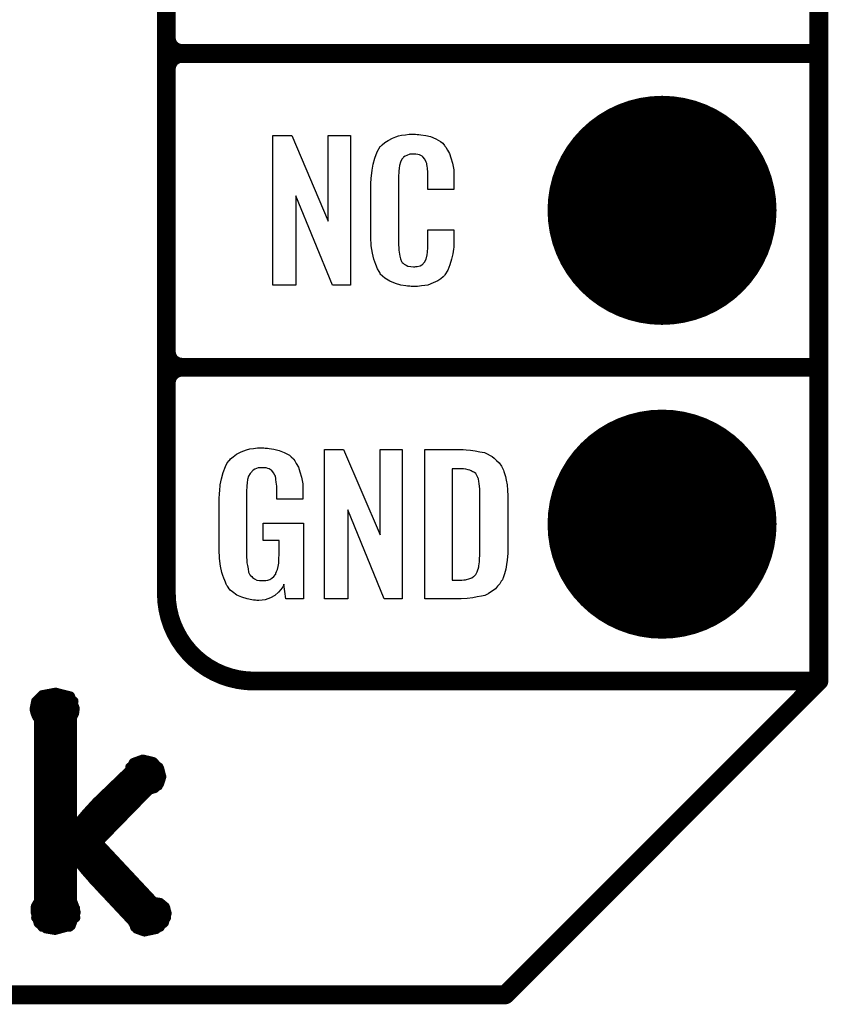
# Model space of a CAD drawing. Extents: x -0.07 to 0.95, y -0.15 to 2.1.
# Tile 4 of 19: x 0.7 to 0.95, y -0.15 to 0.16. Entities that reach past the tile are written whole.
import ezdxf

# ---------------------------------------------------------------- set-up
doc = ezdxf.new("R2010")
doc.units = 0
doc.layers.get('0').update_dxf_attribs({"linetype": 'CONTINUOUS'})
for name, color, linetype in [('gko', 6, 'CONTINUOUS'), ('gto', 2, 'CONTINUOUS'), ('gts', 1, 'CONTINUOUS')]:
    doc.layers.add(name, color=color, linetype=linetype)

# ---------------------------------------------------------------- blocks, each defined once
blk = doc.blocks.new('D40')
at = {"const_width": 0.003}
blk.add_lwpolyline([(-0.0015, 0, 1), (0.0015, 0, 1)], format="xyb", close=True, dxfattribs=at)
blk = doc.blocks.new('D44')
at = {"const_width": 0.0015}
blk.add_lwpolyline([(-0.00075, 0, 1), (0.00075, 0, 1)], format="xyb", close=True, dxfattribs=at)
blk = doc.blocks.new('D67')
at = {"const_width": 0.0365}
blk.add_lwpolyline([(-0.01825, 0, 1), (0.01825, 0, 1)], format="xyb", close=True, dxfattribs=at)

msp = doc.modelspace()

# ---------------------------------------------------------------- linework, layer by layer
at = {"layer": 'gko', "color": 6, "const_width": 0.006}
for points in [[(0.95, -0.05), (0.95, 2.01)], [(0.85, -0.15), (0.95, -0.05)], [(-0.05, -0.15), (0.85, -0.15)]]:
    msp.add_lwpolyline(points, dxfattribs=at)
at = {"layer": 'gto', "color": 2}
for points, const_width in [([(0.742, -0.022), (0.742, 0.722)], 0.006), ([(0.742, 0.155), (0.742, 0.245)], 0.006), ([(0.742, 0.155), (0.742, 0.155)], 0.006), ([(0.742, 0.155), (0.742, 0.155)], 0.006), ([(0.747, 0.15), (0.747, 0.15)], 0.006), ([(0.747, 0.15), (0.747, 0.15)], 0.006), ([(0.747, 0.15), (0.747, 0.15)], 0.006), ([(0.747, 0.15), (0.747, 0.15)], 0.006), ([(0.747, 0.15), (0.95, 0.15)], 0.006), ([(0.747, 0.15), (0.95, 0.15)], 0.006), ([(0.742, 0.055), (0.742, 0.145)], 0.006), ([(0.742, 0.055), (0.742, 0.055)], 0.006), ([(0.742, 0.055), (0.742, 0.055)], 0.006), ([(0.747, 0.05), (0.747, 0.05)], 0.006), ([(0.747, 0.05), (0.747, 0.05)], 0.006), ([(0.747, 0.05), (0.747, 0.05)], 0.006), ([(0.747, 0.05), (0.747, 0.05)], 0.006), ([(0.747, 0.05), (0.95, 0.05)], 0.006), ([(0.747, 0.05), (0.95, 0.05)], 0.006), ([(0.742, -0.022), (0.742, -0.022)], 0.006), ([(0.742, -0.022), (0.742, -0.022)], 0.006), ([(0.77, -0.05), (0.95, -0.05)], 0.006), ([(0.8996, -0.05), (0.939, -0.05)], 0.006), ([(0.7004, -0.0564), (0.7024, -0.0544)], 0.003), ([(0.7024, -0.0544), (0.7067, -0.0536)], 0.003), ([(0.7067, -0.0536), (0.7114, -0.0548)], 0.003), ([(0.7114, -0.0548), (0.7129, -0.0587)], 0.003), ([(0.6999, -0.059), (0.7004, -0.0564)], 0.003), ([(0.7004, -0.0564), (0.7125, -0.0564)], 0.003), ([(0.6999, -0.059), (0.7002, -0.0602)], 0.003), ([(0.7, -0.0594), (0.7128, -0.0594)], 0.003), ([(0.7002, -0.0602), (0.7007, -0.0614)], 0.003), ([(0.712, -0.0617), (0.7127, -0.0603)], 0.003), ([(0.7127, -0.0603), (0.7129, -0.0587)], 0.003), ([(0.7007, -0.0614), (0.7013, -0.0622)], 0.003), ([(0.7013, -0.1201), (0.7013, -0.0622)], 0.003), ([(0.7013, -0.0624), (0.712, -0.0624)], 0.003), ([(0.712, -0.0971), (0.712, -0.0617)], 0.003), ([(0.7013, -0.0654), (0.712, -0.0654)], 0.003), ([(0.7013, -0.0684), (0.712, -0.0684)], 0.003), ([(0.7013, -0.0714), (0.712, -0.0714)], 0.003), ([(0.7013, -0.0744), (0.712, -0.0744)], 0.003), ([(0.7302, -0.0785), (0.7315, -0.076)], 0.003), ([(0.7315, -0.076), (0.7345, -0.0749)], 0.003), ([(0.7345, -0.0749), (0.7378, -0.0757)], 0.003), ([(0.7378, -0.0757), (0.7398, -0.0778)], 0.003), ([(0.7013, -0.0774), (0.712, -0.0774)], 0.003), ([(0.7197, -0.0886), (0.7302, -0.0785)], 0.003), ([(0.7304, -0.0774), (0.7396, -0.0774)], 0.003), ([(0.7398, -0.0778), (0.7405, -0.0805)], 0.003), ([(0.7013, -0.0804), (0.712, -0.0804)], 0.003), ([(0.7282, -0.0804), (0.7405, -0.0804)], 0.003), ([(0.7383, -0.0842), (0.7398, -0.0827)], 0.003), ([(0.7398, -0.0827), (0.7405, -0.0805)], 0.003), ([(0.7013, -0.0834), (0.712, -0.0834)], 0.003), ([(0.7203, -0.1014), (0.7366, -0.0847)], 0.003), ([(0.7251, -0.0834), (0.7394, -0.0834)], 0.003), ([(0.7366, -0.0847), (0.7383, -0.0842)], 0.003), ([(0.7013, -0.0864), (0.712, -0.0864)], 0.003), ([(0.7164, -0.0922), (0.7197, -0.0886)], 0.003), ([(0.722, -0.0864), (0.7349, -0.0864)], 0.003), ([(0.7013, -0.0894), (0.712, -0.0894)], 0.003), ([(0.7013, -0.0924), (0.712, -0.0924)], 0.003), ([(0.7122, -0.0972), (0.7164, -0.0922)], 0.003), ([(0.7163, -0.0924), (0.7291, -0.0924)], 0.003), ([(0.719, -0.0894), (0.732, -0.0894)], 0.003), ([(0.7013, -0.0954), (0.712, -0.0954)], 0.003), ([(0.7137, -0.0954), (0.7262, -0.0954)], 0.003), ([(0.7013, -0.0984), (0.7232, -0.0984)], 0.003), ([(0.712, -0.0971), (0.7122, -0.0972)], 0.003), ([(0.7013, -0.1014), (0.7203, -0.1014)], 0.003), ([(0.7203, -0.1014), (0.738, -0.1203)], 0.003), ([(0.7013, -0.1044), (0.7231, -0.1044)], 0.003), ([(0.7013, -0.1074), (0.712, -0.1074)], 0.003), ([(0.712, -0.1057), (0.7122, -0.1056)], 0.003), ([(0.712, -0.1199), (0.712, -0.1057)], 0.003), ([(0.7122, -0.1056), (0.7162, -0.1105)], 0.003), ([(0.7136, -0.1074), (0.7259, -0.1074)], 0.003), ([(0.7013, -0.1104), (0.712, -0.1104)], 0.003), ([(0.7161, -0.1104), (0.7287, -0.1104)], 0.003), ([(0.7162, -0.1105), (0.7192, -0.1139)], 0.003), ([(0.7013, -0.1134), (0.712, -0.1134)], 0.003), ([(0.7187, -0.1134), (0.7315, -0.1134)], 0.003), ([(0.7192, -0.1139), (0.731, -0.1265)], 0.003), ([(0.7013, -0.1164), (0.712, -0.1164)], 0.003), ([(0.7215, -0.1164), (0.7343, -0.1164)], 0.003), ([(0.7003, -0.1218), (0.7013, -0.1201)], 0.003), ([(0.7013, -0.1194), (0.712, -0.1194)], 0.003), ([(0.712, -0.1199), (0.7127, -0.1218)], 0.003), ([(0.7243, -0.1194), (0.7371, -0.1194)], 0.003), ([(0.738, -0.1203), (0.74, -0.1206)], 0.003), ([(0.74, -0.1206), (0.7416, -0.1219)], 0.003), ([(0.7002, -0.1235), (0.7003, -0.1218)], 0.003), ([(0.7002, -0.1224), (0.713, -0.1224)], 0.003), ([(0.7002, -0.1235), (0.7012, -0.1272)], 0.003), ([(0.7116, -0.128), (0.7132, -0.1237)], 0.003), ([(0.7127, -0.1218), (0.7132, -0.1237)], 0.003), ([(0.7271, -0.1224), (0.7418, -0.1224)], 0.003), ([(0.7416, -0.1219), (0.7422, -0.124)], 0.003), ([(0.7004, -0.1254), (0.7131, -0.1254)], 0.003), ([(0.7299, -0.1254), (0.742, -0.1254)], 0.003), ([(0.731, -0.1265), (0.7325, -0.129)], 0.003), ([(0.7413, -0.127), (0.7422, -0.124)], 0.003), ([(0.7012, -0.1272), (0.7036, -0.1289)], 0.003), ([(0.7024, -0.1284), (0.7111, -0.1284)], 0.003), ([(0.7036, -0.1289), (0.7065, -0.1294)], 0.003), ([(0.7065, -0.1294), (0.7116, -0.128)], 0.003), ([(0.7319, -0.1284), (0.74, -0.1284)], 0.003), ([(0.7325, -0.129), (0.735, -0.1299)], 0.003), ([(0.735, -0.1299), (0.7388, -0.1291)], 0.003), ([(0.7388, -0.1291), (0.7413, -0.127)], 0.003)]:
    msp.add_lwpolyline(points, dxfattribs=dict(at, const_width=const_width))
at = {"layer": 'gto', "color": 2, "const_width": 0.006}
for points in [[(0.742, 0.155, 0.414214), (0.747, 0.15)], [(0.747, 0.15, 0.414214), (0.742, 0.145)], [(0.747, 0.15, 0.414214), (0.742, 0.145)], [(0.742, 0.055, 0.414214), (0.747, 0.05)], [(0.747, 0.05, 0.414214), (0.742, 0.045)], [(0.747, 0.05, 0.414214), (0.742, 0.045)], [(0.742, -0.022, 0.414214), (0.77, -0.05)]]:
    msp.add_lwpolyline(points, format="xyb", dxfattribs=at)
at = {"layer": 'gto', "color": 2}
for points in [[(0.8007, 0.0762), (0.795, 0.0762), (0.7833, 0.1046), (0.7833, 0.0762), (0.7759, 0.0762), (0.7759, 0.1238), (0.782, 0.1238), (0.7936, 0.0966), (0.7936, 0.1238), (0.8007, 0.1238), (0.8007, 0.0762)], [(0.8219, 0.1242), (0.8225, 0.1242), (0.8231, 0.1241), (0.8247, 0.1239), (0.8262, 0.1235), (0.8279, 0.1228), (0.8294, 0.1219), (0.8301, 0.1214), (0.8307, 0.1207), (0.8308, 0.1205), (0.8311, 0.1201), (0.8316, 0.1192), (0.8322, 0.1181), (0.8327, 0.1167), (0.8332, 0.115), (0.8336, 0.1129), (0.8336, 0.1106), (0.8336, 0.1066), (0.8253, 0.1066), (0.8253, 0.1107), (0.8253, 0.1108), (0.8253, 0.1111), (0.8253, 0.1116), (0.8253, 0.1121), (0.8252, 0.1134), (0.8251, 0.1141), (0.825, 0.1146), (0.825, 0.1147), (0.825, 0.1149), (0.8248, 0.1154), (0.8244, 0.1163), (0.8238, 0.117), (0.8237, 0.1172), (0.8235, 0.1173), (0.8231, 0.1175), (0.8227, 0.1177), (0.8222, 0.1178), (0.8215, 0.1179), (0.8204, 0.1179), (0.82, 0.1179), (0.8196, 0.1179), (0.8186, 0.1175), (0.8181, 0.1173), (0.8176, 0.1169), (0.8175, 0.1167), (0.8171, 0.1163), (0.8166, 0.1154), (0.8163, 0.1143), (0.8163, 0.1142), (0.8163, 0.1141), (0.8162, 0.1137), (0.8162, 0.1132), (0.8161, 0.1127), (0.8161, 0.1119), (0.816, 0.1111), (0.816, 0.1102), (0.816, 0.0895), (0.816, 0.0894), (0.816, 0.0889), (0.8161, 0.0882), (0.8161, 0.0873), (0.8164, 0.0854), (0.8166, 0.0845), (0.817, 0.0837), (0.8171, 0.0836), (0.8172, 0.0834), (0.8175, 0.0832), (0.8178, 0.0829), (0.8184, 0.0825), (0.819, 0.0822), (0.8199, 0.0821), (0.8208, 0.082), (0.8212, 0.082), (0.8215, 0.0821), (0.8219, 0.0821), (0.8229, 0.0823), (0.8234, 0.0826), (0.8238, 0.0829), (0.8238, 0.0829), (0.8239, 0.0831), (0.8243, 0.0835), (0.8248, 0.0844), (0.825, 0.0854), (0.825, 0.0855), (0.8251, 0.0857), (0.8251, 0.086), (0.8252, 0.0865), (0.8252, 0.087), (0.8253, 0.0878), (0.8253, 0.0886), (0.8253, 0.0895), (0.8253, 0.0938), (0.8336, 0.0938), (0.8336, 0.09), (0.8336, 0.0899), (0.8336, 0.0897), (0.8336, 0.0894), (0.8336, 0.0889), (0.8336, 0.0883), (0.8335, 0.0876), (0.8333, 0.0861), (0.8329, 0.0844), (0.8324, 0.0826), (0.8317, 0.0809), (0.8308, 0.0794), (0.8307, 0.0792), (0.8302, 0.0788), (0.8295, 0.0782), (0.8285, 0.0775), (0.8271, 0.0769), (0.8253, 0.0762), (0.8244, 0.076), (0.8233, 0.0759), (0.8221, 0.0757), (0.82, 0.0757), (0.8196, 0.0758), (0.8189, 0.0758), (0.8183, 0.0759), (0.8167, 0.0762), (0.815, 0.0767), (0.8132, 0.0774), (0.8116, 0.0784), (0.8109, 0.079), (0.8102, 0.0797), (0.8102, 0.0798), (0.8102, 0.0799), (0.81, 0.0802), (0.8098, 0.0805), (0.8093, 0.0814), (0.8088, 0.0827), (0.8081, 0.0844), (0.8077, 0.0864), (0.8073, 0.0887), (0.8072, 0.0914), (0.8072, 0.1083), (0.8072, 0.1084), (0.8072, 0.1087), (0.8072, 0.1091), (0.8073, 0.1096), (0.8073, 0.1103), (0.8074, 0.111), (0.8076, 0.1128), (0.8079, 0.1147), (0.8085, 0.1166), (0.8092, 0.1186), (0.8102, 0.1203), (0.8102, 0.1203), (0.8104, 0.1204), (0.8108, 0.1209), (0.8116, 0.1216), (0.8127, 0.1223), (0.8141, 0.123), (0.8151, 0.1234), (0.816, 0.1237), (0.817, 0.124), (0.8182, 0.1241), (0.8194, 0.1243), (0.8214, 0.1243), (0.8219, 0.1242)], [(0.7735, 0.0242), (0.7742, 0.0242), (0.7748, 0.0241), (0.7763, 0.0239), (0.778, 0.0235), (0.7796, 0.0228), (0.7812, 0.022), (0.7818, 0.0215), (0.7825, 0.0208), (0.7826, 0.0206), (0.783, 0.0202), (0.7834, 0.0193), (0.7841, 0.0182), (0.7846, 0.0167), (0.7851, 0.015), (0.7855, 0.0129), (0.7855, 0.0105), (0.7855, 0.008), (0.7772, 0.008), (0.7772, 0.0106), (0.7772, 0.0107), (0.7772, 0.0111), (0.7772, 0.0116), (0.7772, 0.0121), (0.777, 0.0134), (0.7769, 0.0142), (0.7769, 0.0147), (0.7769, 0.0148), (0.7768, 0.015), (0.7768, 0.0153), (0.7766, 0.0156), (0.7762, 0.0164), (0.7756, 0.0171), (0.7754, 0.0172), (0.7751, 0.0174), (0.7748, 0.0176), (0.7744, 0.0177), (0.7738, 0.0179), (0.7732, 0.0179), (0.7721, 0.0179), (0.7718, 0.0179), (0.7713, 0.0179), (0.7702, 0.0175), (0.7697, 0.0172), (0.7693, 0.0168), (0.7691, 0.0166), (0.7687, 0.0161), (0.7682, 0.0153), (0.7679, 0.0142), (0.7679, 0.0141), (0.7679, 0.0139), (0.7678, 0.0135), (0.7678, 0.013), (0.7677, 0.0124), (0.7677, 0.0117), (0.7676, 0.0108), (0.7676, 0.0099), (0.7676, -0.01), (0.7676, -0.0102), (0.7676, -0.0106), (0.7677, -0.0114), (0.7677, -0.0123), (0.7679, -0.0132), (0.7681, -0.0142), (0.7682, -0.0153), (0.7686, -0.0161), (0.7687, -0.0162), (0.7688, -0.0164), (0.7692, -0.0167), (0.7695, -0.017), (0.7701, -0.0174), (0.7708, -0.0178), (0.7717, -0.0179), (0.7727, -0.018), (0.7732, -0.018), (0.7737, -0.0179), (0.7744, -0.0178), (0.775, -0.0176), (0.7756, -0.0172), (0.7763, -0.0167), (0.7768, -0.016), (0.7769, -0.0159), (0.7769, -0.0156), (0.7771, -0.0151), (0.7774, -0.0144), (0.7776, -0.0135), (0.7778, -0.0124), (0.7779, -0.0111), (0.778, -0.0096), (0.778, -0.0052), (0.7729, -0.0052), (0.7729, 0.0003), (0.7857, 0.0003), (0.7857, -0.0238), (0.7801, -0.0238), (0.7795, -0.0191), (0.7795, -0.0192), (0.7794, -0.0193), (0.7791, -0.02), (0.7785, -0.0208), (0.7777, -0.0217), (0.7766, -0.0227), (0.7752, -0.0235), (0.7735, -0.0241), (0.7725, -0.0242), (0.7715, -0.0243), (0.7708, -0.0243), (0.7704, -0.0242), (0.7698, -0.0242), (0.7692, -0.0241), (0.7678, -0.0238), (0.7661, -0.0233), (0.7645, -0.0226), (0.7631, -0.0216), (0.7623, -0.021), (0.7618, -0.0203), (0.7618, -0.0202), (0.7617, -0.0201), (0.7615, -0.0198), (0.7613, -0.0195), (0.7611, -0.0191), (0.7609, -0.0185), (0.7606, -0.0179), (0.7603, -0.0172), (0.76, -0.0164), (0.7597, -0.0154), (0.7593, -0.0134), (0.7589, -0.0109), (0.7588, -0.0081), (0.7588, 0.0079), (0.7588, 0.008), (0.7588, 0.0082), (0.7588, 0.0086), (0.7589, 0.0092), (0.7589, 0.0099), (0.759, 0.0106), (0.7592, 0.0125), (0.7596, 0.0144), (0.7601, 0.0165), (0.7609, 0.0184), (0.7613, 0.0193), (0.7619, 0.0202), (0.7619, 0.0203), (0.7621, 0.0203), (0.7624, 0.0208), (0.7633, 0.0215), (0.7644, 0.0223), (0.7658, 0.023), (0.7667, 0.0234), (0.7676, 0.0237), (0.7686, 0.024), (0.7698, 0.0241), (0.771, 0.0243), (0.7731, 0.0243), (0.7735, 0.0242)], [(0.8172, -0.0238), (0.8114, -0.0238), (0.7998, 0.0046), (0.7998, -0.0238), (0.7924, -0.0238), (0.7924, 0.0238), (0.7985, 0.0238), (0.8101, -0.0034), (0.8101, 0.0238), (0.8172, 0.0238), (0.8172, -0.0238)], [(0.8376, 0.0237), (0.8389, 0.0236), (0.8404, 0.0234), (0.8419, 0.0231), (0.8434, 0.0228), (0.8447, 0.0222), (0.8448, 0.0221), (0.8452, 0.0219), (0.8458, 0.0216), (0.8465, 0.021), (0.8472, 0.0203), (0.8481, 0.0195), (0.8488, 0.0185), (0.8494, 0.0174), (0.8495, 0.0172), (0.8496, 0.0168), (0.8498, 0.0161), (0.8501, 0.0152), (0.8503, 0.014), (0.8506, 0.0125), (0.8507, 0.0108), (0.8508, 0.009), (0.8508, -0.0083), (0.8508, -0.0084), (0.8508, -0.0086), (0.8508, -0.0089), (0.8508, -0.0093), (0.8507, -0.0103), (0.8506, -0.0115), (0.8504, -0.0129), (0.8502, -0.0143), (0.8498, -0.0158), (0.8494, -0.0171), (0.8493, -0.0173), (0.8491, -0.0177), (0.8487, -0.0182), (0.8483, -0.019), (0.8476, -0.0198), (0.8469, -0.0206), (0.8459, -0.0214), (0.8447, -0.0221), (0.8446, -0.0222), (0.8442, -0.0224), (0.8435, -0.0227), (0.8424, -0.0229), (0.8411, -0.0232), (0.8397, -0.0235), (0.8379, -0.0237), (0.836, -0.0238), (0.8244, -0.0238), (0.8244, 0.0238), (0.8366, 0.0238), (0.8376, 0.0237)], [(0.8367, 0.0176), (0.8331, 0.0176), (0.8331, -0.0178), (0.8362, -0.0178), (0.8368, -0.0177), (0.8373, -0.0177), (0.8387, -0.0173), (0.8394, -0.0171), (0.8399, -0.0167), (0.84, -0.0167), (0.8401, -0.0166), (0.8406, -0.016), (0.8411, -0.0152), (0.8413, -0.0146), (0.8415, -0.014), (0.8415, -0.0139), (0.8416, -0.0136), (0.8416, -0.0132), (0.8417, -0.0127), (0.8418, -0.0119), (0.8418, -0.011), (0.8419, -0.0099), (0.8419, -0.0087), (0.8419, 0.0095), (0.8419, 0.0097), (0.8419, 0.0101), (0.8419, 0.0106), (0.8419, 0.0113), (0.8417, 0.0129), (0.8416, 0.0137), (0.8415, 0.0143), (0.8415, 0.0144), (0.8414, 0.0146), (0.8413, 0.0149), (0.8411, 0.0153), (0.8406, 0.0161), (0.8402, 0.0165), (0.8398, 0.0167), (0.8397, 0.0167), (0.8395, 0.0168), (0.8392, 0.017), (0.8387, 0.0172), (0.8382, 0.0173), (0.8375, 0.0175), (0.8367, 0.0176)]]:
    msp.add_lwpolyline(points, dxfattribs=at)

# ---------------------------------------------------------------- block references
at = {"layer": 'gko'}
for p in [(0.95, -0.05), (0.95, -0.05), (0.85, -0.15)]:
    msp.add_blockref('D40', p, dxfattribs=at)
at = {"layer": 'gto'}
for name, p in [('D40', (0.742, 0.155)), ('D40', (0.742, 0.155)), ('D40', (0.742, 0.155)), ('D40', (0.742, 0.155)), ('D40', (0.747, 0.15)), ('D40', (0.747, 0.15)), ('D40', (0.747, 0.15)), ('D40', (0.747, 0.15)), ('D40', (0.747, 0.15)), ('D40', (0.747, 0.15)), ('D40', (0.747, 0.15)), ('D40', (0.747, 0.15)), ('D40', (0.747, 0.15)), ('D40', (0.95, 0.15)), ('D40', (0.95, 0.15)), ('D40', (0.742, 0.145)), ('D40', (0.742, 0.145)), ('D40', (0.742, 0.145)), ('D40', (0.742, 0.055)), ('D40', (0.742, 0.055)), ('D40', (0.742, 0.055)), ('D40', (0.742, 0.055)), ('D40', (0.747, 0.05)), ('D40', (0.747, 0.05)), ('D40', (0.747, 0.05)), ('D40', (0.747, 0.05)), ('D40', (0.747, 0.05)), ('D40', (0.747, 0.05)), ('D40', (0.747, 0.05)), ('D40', (0.747, 0.05)), ('D40', (0.747, 0.05)), ('D40', (0.95, 0.05)), ('D40', (0.95, 0.05)), ('D40', (0.742, 0.045)), ('D40', (0.742, 0.045)), ('D40', (0.742, -0.022)), ('D40', (0.742, -0.022)), ('D40', (0.742, -0.022)), ('D40', (0.742, -0.022)), ('D40', (0.77, -0.05)), ('D40', (0.77, -0.05)), ('D40', (0.8996, -0.05)), ('D40', (0.939, -0.05)), ('D40', (0.95, -0.05)), ('D44', (0.7024, -0.0544)), ('D44', (0.7067, -0.0536)), ('D44', (0.7114, -0.0548)), ('D44', (0.7004, -0.0564)), ('D44', (0.7004, -0.0564)), ('D44', (0.7125, -0.0564)), ('D44', (0.6999, -0.059)), ('D44', (0.6999, -0.059)), ('D44', (0.7, -0.0594)), ('D44', (0.7002, -0.0602)), ('D44', (0.7002, -0.0602)), ('D44', (0.7127, -0.0603)), ('D44', (0.7127, -0.0603)), ('D44', (0.7128, -0.0594)), ('D44', (0.7129, -0.0587)), ('D44', (0.7129, -0.0587)), ('D44', (0.7007, -0.0614)), ('D44', (0.7007, -0.0614)), ('D44', (0.7013, -0.0622)), ('D44', (0.7013, -0.0622)), ('D44', (0.7013, -0.0624)), ('D44', (0.712, -0.0617)), ('D44', (0.712, -0.0617)), ('D44', (0.712, -0.0624)), ('D44', (0.7013, -0.0654)), ('D44', (0.712, -0.0654)), ('D44', (0.7013, -0.0684)), ('D44', (0.712, -0.0684)), ('D44', (0.7013, -0.0714)), ('D44', (0.712, -0.0714)), ('D44', (0.7013, -0.0744)), ('D44', (0.712, -0.0744)), ('D44', (0.7315, -0.076)), ('D44', (0.7345, -0.0749)), ('D44', (0.7378, -0.0757)), ('D44', (0.7013, -0.0774)), ('D44', (0.712, -0.0774)), ('D44', (0.7302, -0.0785)), ('D44', (0.7304, -0.0774)), ('D44', (0.7396, -0.0774)), ('D44', (0.7398, -0.0778)), ('D44', (0.7013, -0.0804)), ('D44', (0.712, -0.0804)), ('D44', (0.7282, -0.0804)), ('D44', (0.7398, -0.0827)), ('D44', (0.7398, -0.0827)), ('D44', (0.7405, -0.0804)), ('D44', (0.7405, -0.0805)), ('D44', (0.7405, -0.0805)), ('D44', (0.7013, -0.0834)), ('D44', (0.712, -0.0834)), ('D44', (0.7251, -0.0834)), ('D44', (0.7366, -0.0847)), ('D44', (0.7366, -0.0847)), ('D44', (0.7383, -0.0842)), ('D44', (0.7383, -0.0842)), ('D44', (0.7394, -0.0834)), ('D44', (0.7013, -0.0864)), ('D44', (0.712, -0.0864)), ('D44', (0.7197, -0.0886)), ('D44', (0.722, -0.0864)), ('D44', (0.7349, -0.0864)), ('D44', (0.7013, -0.0894)), ('D44', (0.7013, -0.0924)), ('D44', (0.712, -0.0894)), ('D44', (0.712, -0.0924)), ('D44', (0.7163, -0.0924)), ('D44', (0.7164, -0.0922)), ('D44', (0.719, -0.0894)), ('D44', (0.7291, -0.0924)), ('D44', (0.732, -0.0894)), ('D44', (0.7013, -0.0954)), ('D44', (0.712, -0.0954)), ('D44', (0.7137, -0.0954)), ('D44', (0.7262, -0.0954)), ('D44', (0.7013, -0.0984)), ('D44', (0.712, -0.0971)), ('D44', (0.712, -0.0971)), ('D44', (0.7122, -0.0972)), ('D44', (0.7232, -0.0984)), ('D44', (0.7013, -0.1014)), ('D44', (0.7203, -0.1014)), ('D44', (0.7203, -0.1014)), ('D44', (0.7203, -0.1014)), ('D44', (0.7013, -0.1044)), ('D44', (0.7231, -0.1044)), ('D44', (0.7013, -0.1074)), ('D44', (0.712, -0.1057)), ('D44', (0.712, -0.1057)), ('D44', (0.712, -0.1074)), ('D44', (0.7122, -0.1056)), ('D44', (0.7122, -0.1056)), ('D44', (0.7136, -0.1074)), ('D44', (0.7259, -0.1074)), ('D44', (0.7013, -0.1104)), ('D44', (0.712, -0.1104)), ('D44', (0.7161, -0.1104)), ('D44', (0.7162, -0.1105)), ('D44', (0.7162, -0.1105)), ('D44', (0.7287, -0.1104)), ('D44', (0.7013, -0.1134)), ('D44', (0.712, -0.1134)), ('D44', (0.7187, -0.1134)), ('D44', (0.7192, -0.1139)), ('D44', (0.7192, -0.1139)), ('D44', (0.7315, -0.1134)), ('D44', (0.7013, -0.1164)), ('D44', (0.712, -0.1164)), ('D44', (0.7215, -0.1164)), ('D44', (0.7343, -0.1164)), ('D44', (0.7013, -0.1194)), ('D44', (0.7013, -0.1201)), ('D44', (0.712, -0.1194)), ('D44', (0.712, -0.1199)), ('D44', (0.712, -0.1199)), ('D44', (0.7243, -0.1194)), ('D44', (0.7371, -0.1194)), ('D44', (0.738, -0.1203)), ('D44', (0.74, -0.1206)), ('D44', (0.7002, -0.1224)), ('D44', (0.7002, -0.1235)), ('D44', (0.7002, -0.1235)), ('D44', (0.7003, -0.1218)), ('D44', (0.7127, -0.1218)), ('D44', (0.713, -0.1224)), ('D44', (0.7132, -0.1237)), ('D44', (0.7132, -0.1237)), ('D44', (0.7271, -0.1224)), ('D44', (0.7416, -0.1219)), ('D44', (0.7418, -0.1224)), ('D44', (0.7004, -0.1254)), ('D44', (0.7131, -0.1254)), ('D44', (0.7299, -0.1254)), ('D44', (0.731, -0.1265)), ('D44', (0.731, -0.1265)), ('D44', (0.7413, -0.127)), ('D44', (0.7413, -0.127)), ('D44', (0.742, -0.1254)), ('D44', (0.7422, -0.124)), ('D44', (0.7422, -0.124)), ('D44', (0.7012, -0.1272)), ('D44', (0.7012, -0.1272)), ('D44', (0.7024, -0.1284)), ('D44', (0.7036, -0.1289)), ('D44', (0.7036, -0.1289)), ('D44', (0.7065, -0.1294)), ('D44', (0.7065, -0.1294)), ('D44', (0.7111, -0.1284)), ('D44', (0.7116, -0.128)), ('D44', (0.7116, -0.128)), ('D44', (0.7319, -0.1284)), ('D44', (0.7325, -0.129)), ('D44', (0.7325, -0.129)), ('D44', (0.735, -0.1299)), ('D44', (0.735, -0.1299)), ('D44', (0.7388, -0.1291)), ('D44', (0.7388, -0.1291)), ('D44', (0.74, -0.1284))]:
    msp.add_blockref(name, p, dxfattribs=at)
at = {"layer": 'gts'}
for p in [(0.9, 0.1), (0.9, 0)]:
    msp.add_blockref('D67', p, dxfattribs=at)

doc.saveas('drawing.dxf')
